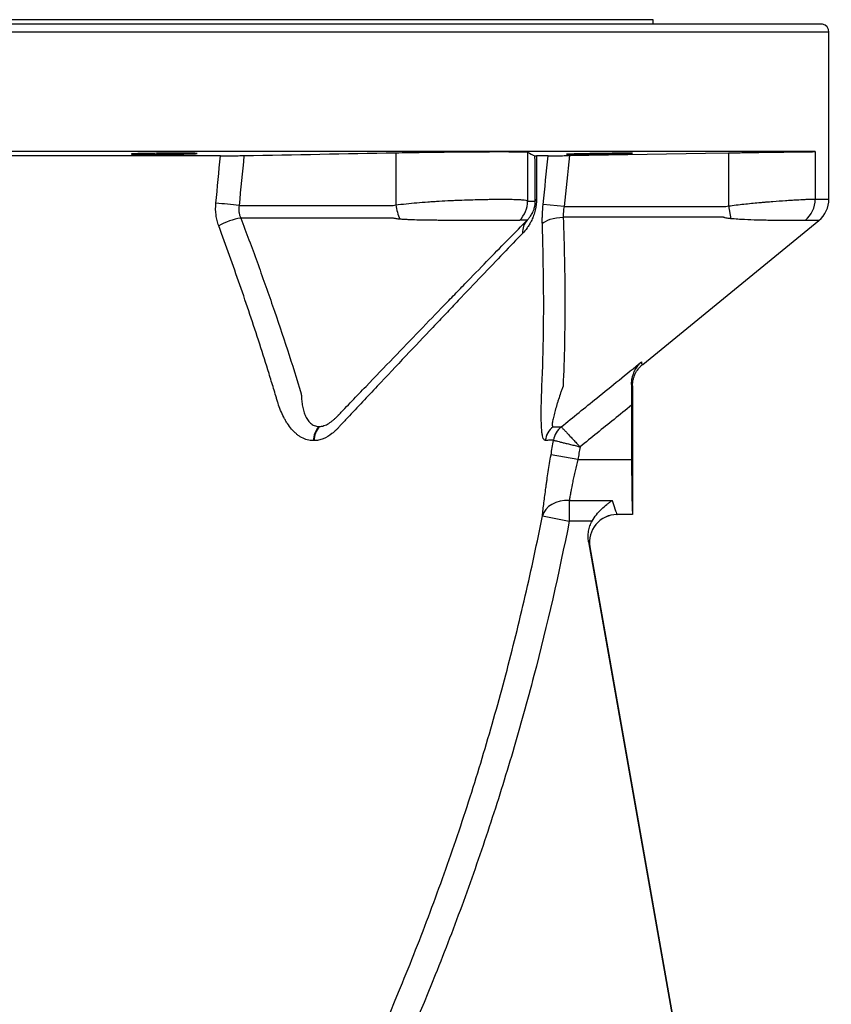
# Model space of a CAD drawing. Header units: millimetres. Extents: x 652 to 2185, y 390 to 2515.
# Tile 17 of 17: x 1654 to 1949, y 2157 to 2515. Entities that reach past the tile are written whole.
import ezdxf

# ---------------------------------------------------------------- set-up
doc = ezdxf.new("R2010")
doc.units = ezdxf.units.MM

msp = doc.modelspace()

# ---------------------------------------------------------------- linework, layer by layer
at = {"color": 7, "linetype": 'Continuous', "lineweight": 25}
for p, q in [((1884.12, 2514.69), (1199.12, 2514.69)), ((1884.12, 2513.09), (1884.12, 2514.69)), ((1945.8, 2513.09), (1137.44, 2513.09)), ((1948.12, 2449.43), (1948.12, 2510.17)), ((1829.06, 2466.69), (1605.21, 2466.69)), ((1790.43, 2466.3), (1790.43, 2447.29)), ((1943.12, 2466.69), (1829.06, 2466.69)), ((1838.43, 2466.54), (1838.43, 2448.74)), ((1911.51, 2466.24), (1911.51, 2446.93)), ((1943.12, 2466.69), (1943.12, 2449.46)), ((1851.68, 2446.74), (1844.07, 2447.51)), ((1911.51, 2446.93), (1912.42, 2442.29)), ((1789.31, 2442.53), (1734.02, 2442.53)), ((1838.27, 2441.8), (1835.73, 2441.8)), ((1880.3, 2389.29), (1944.41, 2441.66)), ((1876.62, 2381.54), (1876.62, 2334.69)), ((1876.27, 2374.47), (1876.27, 2354.69)), ((1856.72, 2354.69), (1846.94, 2356.39)), ((1856.72, 2354.69), (1876.27, 2354.69)), ((1853.59, 2339.78), (1869.26, 2339.78)), ((1853.59, 2339.78), (1853.59, 2332.33)), ((1843.82, 2334.27), (1853.59, 2332.33)), ((1861.89, 2332.33), (1853.59, 2332.33)), ((1876.62, 2334.69), (1870.95, 2334.69)), ((1870.95, 2334.69), (1870.96, 2334.69)), ((1876.62, 2334.69), (1870.96, 2334.69)), ((1876.62, 2334.69), (1876.62, 2334.69)), ((1860.62, 2324.73), (1948.8, 1824.63)), ((1861.11, 2322.95), (1861.1, 2322.96)), ((1861.11, 2322.95), (1948.97, 1824.66))]:
    msp.add_line(p, q, dxfattribs=at)
at = {"color": 1, "linetype": 'Continuous', "lineweight": 25}
msp.add_line((1948.12, 2510.17), (1135.12, 2510.17), dxfattribs=at)
at = {"color": 7, "linetype": 'Continuous', "lineweight": 25, "flags": 128}
for points in [[(1853.66, 2465.26), (1903.2, 2466.1), (1911.51, 2466.24)], [(1843.78, 2440.41), (1844.26, 2440.88), (1844.91, 2441.32), (1845.72, 2441.73), (1846.68, 2442.07), (1847.76, 2442.36), (1848.92, 2442.59), (1850.15, 2442.73), (1851.42, 2442.8)], [(1909.72, 2442.8), (1909.72, 2442.8), (1889.72, 2442.8), (1851.42, 2442.8)], [(1853.59, 2339.78), (1851.89, 2339.76), (1850.24, 2339.51), (1848.69, 2339.05), (1847.28, 2338.4), (1846.05, 2337.57), (1845.05, 2336.58), (1844.3, 2335.47), (1843.82, 2334.27)]]:
    msp.add_lwpolyline(points, dxfattribs=at)
at = {"color": 7, "linetype": 'Continuous', "lineweight": 25}
for centre, radius, start, end in [((1945.12, 2510.17), 3, 0, 76.8817), ((1716.86, 2316.56), 131.59, 82.775, 86.4728), ((1809.45, 2450.02), 19.21, 188.1588, 204.3467), ((1828.46, 2448.76), 9.97, 314.7989, 359.8928), ((1842.33, 2448.52), 1.15, 127.2305, 172.6505), ((1933.07, 2449.45), 10.05, 309.4018, 0.0817), ((1938.12, 2449.43), 10, 308.9821, 359.9836), ((1737.28, 2420.75), 22.02, 98.5318, 120.8808), ((1843.06, 2437.46), 6.46, 137.8628, 183.9921), ((1769.74, 2360.87), 9.38, 141.556, 175.7726), ((1769.88, 2361.03), 9.26, 142.1576, 176.6696), ((1852.79, 2360.41), 8.04, 129.3946, 171.1994), ((1852.79, 2360.42), 8.03, 129.4189, 171.2427), ((1855.75, 2360.41), 8.01, 129.4156, 170.607), ((1855.8, 2360.32), 8.07, 129.2553, 170.0675), ((1870.95, 2324.69), 10, 90.0253, 189.9747)]:
    msp.add_arc(centre, radius, start, end, dxfattribs=at)
for centre, major_axis, ratio, start_param, end_param in [((1876.62, 2354.69), (0, 20), 0.017455, 1.570796, 3.124139), ((1865.67, 2354.69), (-5.29, 20), 0.024847, 2.405289, 3.117563), ((1870.96, 2324.69), (-7.66, 6.43), 0.999631, 5.410702, 7.155668), ((1855.82, 2352.95), (-5.29, 30), 0.01719, 2.792547, 3.121107)]:
    msp.add_ellipse(centre, major_axis=major_axis, ratio=ratio, start_param=start_param, end_param=end_param, dxfattribs=at)
for points, knots in [([(1726.59, 2465.17), (1720.24, 2465.17), (1713.75, 2465.17), (1703.81, 2465.17), (1700.46, 2465.17), (1695.39, 2465.16), (1693.69, 2465.16), (1690.27, 2465.16), (1688.56, 2465.16), (1683.4, 2465.16), (1679.95, 2465.16), (1674.73, 2465.16), (1672.99, 2465.16), (1669.48, 2465.16), (1667.71, 2465.16), (1662.39, 2465.16), (1658.8, 2465.16), (1651.55, 2465.16), (1647.91, 2465.16), (1644.26, 2465.16)], [0, 0, 0, 0, 0.25, 0.25, 0.375, 0.375, 0.4375, 0.4375, 0.5, 0.5, 0.625, 0.625, 0.6875, 0.6875, 0.75, 0.75, 0.875, 0.875, 1, 1, 1, 1]), ([(1714.69, 2466.12), (1715.25, 2466.11), (1715.75, 2466.11), (1716.4, 2466.1), (1716.6, 2466.1), (1716.97, 2466.09), (1717.14, 2466.08), (1717.59, 2466.07), (1717.81, 2466.06), (1718.04, 2466.05), (1718.1, 2466.04), (1718.18, 2466.03), (1718.19, 2466.02), (1718.19, 2466), (1718.11, 2465.99), (1717.88, 2465.97), (1717.78, 2465.97), (1717.56, 2465.95), (1717.29, 2465.94), (1716.96, 2465.93), (1716.58, 2465.91), (1716.38, 2465.9), (1715.72, 2465.88), (1715.22, 2465.87), (1714.39, 2465.85), (1714.1, 2465.84), (1713.49, 2465.83), (1713.17, 2465.83), (1712.19, 2465.81), (1711.5, 2465.8), (1710.41, 2465.78), (1710.04, 2465.77), (1709.28, 2465.77), (1708.9, 2465.76), (1707.75, 2465.75), (1706.97, 2465.74), (1705.39, 2465.73), (1704.61, 2465.72), (1703.46, 2465.72), (1703.08, 2465.71), (1702.32, 2465.71), (1701.95, 2465.71), (1700.86, 2465.71), (1700.17, 2465.71), (1699.19, 2465.71), (1698.88, 2465.71), (1698.26, 2465.72), (1697.97, 2465.72), (1697.14, 2465.73), (1696.65, 2465.73), (1695.99, 2465.74), (1695.79, 2465.74), (1695.42, 2465.75), (1695.08, 2465.76), (1694.82, 2465.77), (1694.59, 2465.78), (1694.5, 2465.79), (1694.27, 2465.8), (1694.19, 2465.81), (1694.19, 2465.83), (1694.21, 2465.84), (1694.29, 2465.85), (1694.35, 2465.86), (1694.58, 2465.88), (1694.81, 2465.89), (1695.26, 2465.91), (1695.43, 2465.92), (1695.8, 2465.93), (1696, 2465.94), (1696.66, 2465.96), (1697.15, 2465.97), (1697.99, 2465.99), (1698.29, 2466), (1698.89, 2466.01), (1699.52, 2466.02), (1700.19, 2466.04), (1700.89, 2466.05), (1701.25, 2466.05), (1702.34, 2466.07), (1703.09, 2466.08), (1704.62, 2466.09), (1705.42, 2466.1), (1706.99, 2466.11), (1707.76, 2466.12), (1708.92, 2466.12), (1709.31, 2466.12), (1710.06, 2466.13), (1710.8, 2466.13), (1711.51, 2466.13), (1712.2, 2466.13), (1712.54, 2466.13), (1713.52, 2466.13), (1714.13, 2466.12), (1714.69, 2466.12)], [0, 0, 0, 0, 0.03125, 0.03125, 0.046875, 0.046875, 0.0625, 0.0625, 0.09375, 0.09375, 0.109375, 0.109375, 0.125, 0.125, 0.15625, 0.15625, 0.171875, 0.171875, 0.1875, 0.203125, 0.203125, 0.21875, 0.21875, 0.25, 0.25, 0.265625, 0.265625, 0.28125, 0.28125, 0.3125, 0.3125, 0.328125, 0.328125, 0.34375, 0.34375, 0.375, 0.375, 0.40625, 0.40625, 0.421875, 0.421875, 0.4375, 0.4375, 0.46875, 0.46875, 0.484375, 0.484375, 0.5, 0.5, 0.53125, 0.53125, 0.546875, 0.546875, 0.5625, 0.578125, 0.578125, 0.59375, 0.59375, 0.625, 0.625, 0.640625, 0.640625, 0.65625, 0.65625, 0.6875, 0.6875, 0.703125, 0.703125, 0.71875, 0.71875, 0.75, 0.75, 0.765625, 0.765625, 0.78125, 0.796875, 0.796875, 0.8125, 0.8125, 0.84375, 0.84375, 0.875, 0.875, 0.90625, 0.90625, 0.921875, 0.921875, 0.9375, 0.953125, 0.953125, 0.96875, 0.96875, 1, 1, 1, 1]), ([(1726.59, 2465.17), (1727.22, 2465.18), (1727.9, 2465.18), (1728.97, 2465.18), (1729.34, 2465.19), (1730.09, 2465.19), (1730.46, 2465.19), (1731.21, 2465.2), (1731.59, 2465.21), (1732.35, 2465.22), (1733.09, 2465.22), (1733.8, 2465.24), (1734.51, 2465.25), (1734.85, 2465.25), (1735.18, 2465.26)], [0, 0, 0, 0, 0.25, 0.25, 0.375, 0.375, 0.5, 0.5, 0.625, 0.625, 0.75, 0.875, 0.875, 1, 1, 1, 1]), ([(1790.43, 2466.3), (1791.96, 2466.32), (1793.54, 2466.35), (1796.79, 2466.41), (1798.46, 2466.43), (1801.05, 2466.47), (1801.92, 2466.48), (1803.65, 2466.5), (1804.52, 2466.51), (1807.13, 2466.54), (1808.87, 2466.56), (1811.04, 2466.58), (1811.48, 2466.59), (1812.34, 2466.6), (1812.77, 2466.6), (1814.06, 2466.61), (1814.9, 2466.62), (1817.39, 2466.64), (1819.01, 2466.65), (1821.37, 2466.66), (1822.15, 2466.67), (1823.65, 2466.68), (1824.38, 2466.68), (1826.49, 2466.69), (1827.82, 2466.69), (1829.06, 2466.69)], [0, 0, 0, 0, 0.125, 0.125, 0.25, 0.25, 0.3125, 0.3125, 0.375, 0.375, 0.5, 0.5, 0.53125, 0.53125, 0.5625, 0.5625, 0.625, 0.625, 0.75, 0.75, 0.8125, 0.8125, 0.875, 0.875, 1, 1, 1, 1]), ([(1829.06, 2466.69), (1829.79, 2466.69), (1830.48, 2466.69), (1831.79, 2466.68), (1832.4, 2466.68), (1833.53, 2466.67), (1834.06, 2466.67), (1835.04, 2466.66), (1835.49, 2466.66), (1836.69, 2466.64), (1837.31, 2466.62), (1837.94, 2466.6), (1838.11, 2466.59), (1838.34, 2466.56), (1838.41, 2466.55), (1838.43, 2466.54)], [0, 0, 0, 0, 0.125, 0.125, 0.25, 0.25, 0.375, 0.375, 0.5, 0.5, 0.75, 0.75, 0.875, 0.875, 1, 1, 1, 1]), ([(1845.94, 2465.16), (1845.26, 2465.16), (1844.56, 2465.16), (1843.11, 2465.16), (1842.37, 2465.17), (1841.6, 2465.17)], [0, 0, 0, 0, 0.5, 0.5, 1, 1, 1, 1]), ([(1845.94, 2465.16), (1846.2, 2465.16), (1846.57, 2465.17), (1847.32, 2465.17), (1847.6, 2465.18), (1848.19, 2465.18), (1848.51, 2465.19), (1849.03, 2465.19), (1849.21, 2465.2), (1849.58, 2465.2), (1849.76, 2465.2), (1850.33, 2465.21), (1850.72, 2465.22), (1851.53, 2465.23), (1851.95, 2465.24), (1852.8, 2465.25), (1853.22, 2465.26), (1853.66, 2465.26)], [0, 0, 0, 0, 0.25, 0.25, 0.375, 0.375, 0.5, 0.5, 0.5625, 0.5625, 0.625, 0.625, 0.75, 0.75, 0.875, 0.875, 1, 1, 1, 1]), ([(1873.09, 2466.12), (1873.66, 2466.12), (1874.15, 2466.13), (1874.8, 2466.13), (1875.01, 2466.13), (1875.38, 2466.13), (1875.55, 2466.13), (1876, 2466.13), (1876.23, 2466.12), (1876.46, 2466.12), (1876.51, 2466.12), (1876.59, 2466.11), (1876.61, 2466.11), (1876.61, 2466.1), (1876.54, 2466.09), (1876.31, 2466.08), (1876.21, 2466.08), (1875.98, 2466.07), (1875.72, 2466.06), (1875.38, 2466.05), (1875.01, 2466.04), (1874.81, 2466.03), (1874.15, 2466.01), (1873.66, 2466), (1872.83, 2465.98), (1872.53, 2465.97), (1871.92, 2465.96), (1871.61, 2465.95), (1870.63, 2465.93), (1869.94, 2465.92), (1868.85, 2465.9), (1868.48, 2465.89), (1867.72, 2465.88), (1867.34, 2465.87), (1866.19, 2465.85), (1865.41, 2465.84), (1863.83, 2465.81), (1863.05, 2465.8), (1861.9, 2465.79), (1861.52, 2465.78), (1860.76, 2465.77), (1860.39, 2465.77), (1859.3, 2465.75), (1858.61, 2465.74), (1857.63, 2465.73), (1857.31, 2465.73), (1856.7, 2465.73), (1856.41, 2465.72), (1855.58, 2465.72), (1855.08, 2465.71), (1854.42, 2465.71), (1854.22, 2465.71), (1853.85, 2465.71), (1853.51, 2465.71), (1853.25, 2465.71), (1853.02, 2465.71), (1852.92, 2465.72), (1852.69, 2465.72), (1852.61, 2465.73), (1852.61, 2465.74), (1852.63, 2465.74), (1852.71, 2465.75), (1852.76, 2465.75), (1852.99, 2465.76), (1853.22, 2465.77), (1853.67, 2465.79), (1853.84, 2465.8), (1854.21, 2465.81), (1854.41, 2465.81), (1855.06, 2465.83), (1855.56, 2465.84), (1856.4, 2465.86), (1856.69, 2465.87), (1857.29, 2465.88), (1857.92, 2465.9), (1858.59, 2465.91), (1859.29, 2465.93), (1859.65, 2465.93), (1860.74, 2465.95), (1861.48, 2465.97), (1863.02, 2465.99), (1863.82, 2466.01), (1865.38, 2466.03), (1866.16, 2466.04), (1867.32, 2466.06), (1867.71, 2466.06), (1868.46, 2466.07), (1869.2, 2466.08), (1869.9, 2466.09), (1870.6, 2466.1), (1870.94, 2466.1), (1871.92, 2466.11), (1872.53, 2466.11), (1873.09, 2466.12)], [0, 0, 0, 0, 0.03125, 0.03125, 0.046875, 0.046875, 0.0625, 0.0625, 0.09375, 0.09375, 0.109375, 0.109375, 0.125, 0.125, 0.15625, 0.15625, 0.171875, 0.171875, 0.1875, 0.203125, 0.203125, 0.21875, 0.21875, 0.25, 0.25, 0.265625, 0.265625, 0.28125, 0.28125, 0.3125, 0.3125, 0.328125, 0.328125, 0.34375, 0.34375, 0.375, 0.375, 0.40625, 0.40625, 0.421875, 0.421875, 0.4375, 0.4375, 0.46875, 0.46875, 0.484375, 0.484375, 0.5, 0.5, 0.53125, 0.53125, 0.546875, 0.546875, 0.5625, 0.578125, 0.578125, 0.59375, 0.59375, 0.625, 0.625, 0.640625, 0.640625, 0.65625, 0.65625, 0.6875, 0.6875, 0.703125, 0.703125, 0.71875, 0.71875, 0.75, 0.75, 0.765625, 0.765625, 0.78125, 0.796875, 0.796875, 0.8125, 0.8125, 0.84375, 0.84375, 0.875, 0.875, 0.90625, 0.90625, 0.921875, 0.921875, 0.9375, 0.953125, 0.953125, 0.96875, 0.96875, 1, 1, 1, 1]), ([(1911.51, 2466.24), (1913.41, 2466.27), (1915.29, 2466.3), (1918.06, 2466.35), (1918.97, 2466.36), (1920.33, 2466.38), (1920.79, 2466.39), (1921.69, 2466.41), (1922.14, 2466.41), (1924.37, 2466.45), (1926.06, 2466.47), (1928.49, 2466.51), (1929.28, 2466.52), (1930.43, 2466.54), (1930.81, 2466.54), (1931.56, 2466.55), (1931.93, 2466.56), (1933.73, 2466.58), (1935.04, 2466.6), (1936.83, 2466.62), (1937.4, 2466.63), (1938.46, 2466.64), (1938.97, 2466.65), (1940.35, 2466.67), (1941.12, 2466.67), (1942.04, 2466.68), (1942.31, 2466.68), (1942.78, 2466.69), (1942.97, 2466.69), (1943.12, 2466.69)], [0, 0, 0, 0, 0.125, 0.125, 0.1875, 0.1875, 0.21875, 0.21875, 0.25, 0.25, 0.375, 0.375, 0.4375, 0.4375, 0.46875, 0.46875, 0.5, 0.5, 0.625, 0.625, 0.6875, 0.6875, 0.75, 0.75, 0.875, 0.875, 0.9375, 0.9375, 1, 1, 1, 1]), ([(1725.98, 2439.65), (1725.74, 2440.29), (1725.55, 2440.95), (1725.22, 2442.29), (1725.1, 2442.98), (1724.84, 2445.07), (1724.82, 2446.48), (1724.95, 2447.91)], [0, 0, 0, 0, 0.25, 0.25, 0.5, 0.5, 1, 1, 1, 1]), ([(1733.41, 2447.11), (1733.27, 2446.33), (1733.25, 2445.54), (1733.41, 2444.37), (1733.49, 2443.98), (1733.71, 2443.24), (1733.85, 2442.88), (1734.02, 2442.53)], [0, 0, 0, 0, 0.5, 0.5, 0.75, 0.75, 1, 1, 1, 1]), ([(1733.41, 2447.11), (1742.91, 2447.11), (1757.17, 2447.11), (1773.8, 2447.11), (1782.12, 2447.11), (1786.28, 2447.11), (1788.06, 2447.11), (1788.8, 2447.11), (1788.95, 2447.12), (1789.25, 2447.13), (1789.39, 2447.14), (1789.84, 2447.19), (1790.14, 2447.24), (1790.43, 2447.29)], [0, 0, 0, 0, 0.5, 0.75, 0.875, 0.9375, 0.96875, 0.96875, 0.976563, 0.976563, 0.984375, 0.984375, 1, 1, 1, 1]), ([(1790.43, 2447.29), (1791.64, 2447.46), (1792.89, 2447.61), (1795.44, 2447.88), (1796.74, 2448.01), (1799.39, 2448.24), (1800.75, 2448.34), (1802.82, 2448.49), (1803.51, 2448.53), (1804.89, 2448.62), (1805.58, 2448.66), (1807.65, 2448.78), (1809.03, 2448.85), (1811.09, 2448.95), (1811.77, 2448.98), (1813.14, 2449.04), (1813.82, 2449.06), (1815.84, 2449.14), (1817.15, 2449.18), (1819.71, 2449.25), (1820.95, 2449.28), (1822.77, 2449.32), (1823.37, 2449.33), (1824.54, 2449.35), (1825.1, 2449.36), (1826.76, 2449.38), (1827.81, 2449.38), (1829.29, 2449.39), (1829.77, 2449.39), (1830.7, 2449.38), (1831.15, 2449.38), (1832.44, 2449.36), (1833.23, 2449.35), (1834.64, 2449.3), (1835.27, 2449.27), (1836.09, 2449.22), (1836.35, 2449.2), (1836.81, 2449.16), (1837.03, 2449.14), (1837.59, 2449.07), (1837.88, 2449.01), (1838.29, 2448.89), (1838.4, 2448.82), (1838.43, 2448.74)], [0, 0, 0, 0, 0.0625, 0.0625, 0.125, 0.125, 0.1875, 0.1875, 0.21875, 0.21875, 0.25, 0.25, 0.3125, 0.3125, 0.34375, 0.34375, 0.375, 0.375, 0.4375, 0.4375, 0.5, 0.5, 0.53125, 0.53125, 0.5625, 0.5625, 0.625, 0.625, 0.65625, 0.65625, 0.6875, 0.6875, 0.75, 0.75, 0.8125, 0.8125, 0.84375, 0.84375, 0.875, 0.875, 0.9375, 0.9375, 1, 1, 1, 1]), ([(1841.64, 2449.43), (1841.64, 2449.05), (1841.63, 2448.66), (1841.58, 2447.89), (1841.54, 2447.5), (1841.46, 2446.92), (1841.44, 2446.72), (1841.37, 2446.34), (1841.34, 2446.16), (1841.23, 2445.61), (1841.15, 2445.25), (1840.88, 2444.22), (1840.67, 2443.6), (1840.34, 2442.74), (1840.23, 2442.47), (1839.99, 2441.94), (1839.88, 2441.69), (1839.51, 2440.97), (1839.26, 2440.53), (1838.76, 2439.7), (1838.5, 2439.31), (1837.71, 2438.22), (1837.17, 2437.59), (1836.62, 2437.01)], [0, 0, 0, 0, 0.0625, 0.0625, 0.125, 0.125, 0.15625, 0.15625, 0.1875, 0.1875, 0.25, 0.25, 0.375, 0.375, 0.4375, 0.4375, 0.5, 0.5, 0.625, 0.625, 0.75, 0.75, 1, 1, 1, 1]), ([(1838.27, 2441.8), (1838.55, 2442.07), (1838.82, 2442.36), (1839.22, 2442.86), (1839.35, 2443.04), (1839.62, 2443.42), (1839.76, 2443.63), (1840.02, 2444.08), (1840.15, 2444.32), (1840.42, 2444.87), (1840.55, 2445.18), (1840.74, 2445.72), (1840.8, 2445.92), (1840.93, 2446.37), (1840.99, 2446.61), (1841.06, 2447.03), (1841.09, 2447.18), (1841.13, 2447.48), (1841.15, 2447.63), (1841.19, 2448.09), (1841.2, 2448.39), (1841.19, 2448.66)], [0, 0, 0, 0, 0.25, 0.25, 0.375, 0.375, 0.5, 0.5, 0.625, 0.625, 0.75, 0.75, 0.8125, 0.8125, 0.875, 0.875, 0.90625, 0.90625, 0.9375, 0.9375, 1, 1, 1, 1]), ([(1838.43, 2448.74), (1838.44, 2448.71), (1838.44, 2448.68), (1838.46, 2448.66), (1838.46, 2448.66), (1838.49, 2448.66), (1838.53, 2448.66), (1838.63, 2448.66), (1838.83, 2448.66), (1839.23, 2448.66), (1840.04, 2448.66), (1840.73, 2448.66), (1841.19, 2448.66)], [0, 0, 0, 0, 0.007812, 0.007812, 0.015625, 0.015625, 0.03125, 0.0625, 0.125, 0.25, 0.5, 1, 1, 1, 1]), ([(1843.78, 2440.41), (1843.77, 2440.97), (1843.76, 2441.55), (1843.77, 2442.72), (1843.79, 2443.31), (1843.86, 2445.09), (1843.94, 2446.29), (1844.07, 2447.51)], [0, 0, 0, 0, 0.25, 0.25, 0.5, 0.5, 1, 1, 1, 1]), ([(1851.68, 2446.74), (1851.56, 2446.06), (1851.48, 2445.4), (1851.41, 2444.41), (1851.4, 2444.09), (1851.39, 2443.44), (1851.4, 2443.12), (1851.42, 2442.8)], [0, 0, 0, 0, 0.5, 0.5, 0.75, 0.75, 1, 1, 1, 1]), ([(1851.68, 2446.74), (1861.66, 2446.74), (1876.61, 2446.74), (1894.06, 2446.74), (1902.79, 2446.74), (1907.15, 2446.74), (1909.02, 2446.74), (1909.8, 2446.74), (1909.95, 2446.74), (1910.26, 2446.75), (1910.42, 2446.77), (1910.89, 2446.82), (1911.2, 2446.87), (1911.51, 2446.93)], [0, 0, 0, 0, 0.5, 0.75, 0.875, 0.9375, 0.96875, 0.96875, 0.976563, 0.976563, 0.984375, 0.984375, 1, 1, 1, 1]), ([(1911.51, 2446.93), (1912.46, 2447.06), (1913.4, 2447.18), (1915.28, 2447.4), (1916.21, 2447.51), (1918.98, 2447.82), (1920.79, 2448), (1923, 2448.2), (1923.44, 2448.24), (1924.31, 2448.31), (1924.74, 2448.35), (1926.03, 2448.46), (1926.86, 2448.53), (1929.29, 2448.72), (1930.82, 2448.82), (1932.98, 2448.97), (1933.68, 2449.01), (1935.01, 2449.09), (1935.64, 2449.13), (1937.43, 2449.24), (1938.49, 2449.29), (1939.65, 2449.35), (1939.88, 2449.36), (1940.3, 2449.38), (1940.51, 2449.38), (1941.09, 2449.41), (1941.43, 2449.42), (1942.36, 2449.45), (1942.82, 2449.46), (1943.12, 2449.46)], [0, 0, 0, 0, 0.0625, 0.0625, 0.125, 0.125, 0.25, 0.25, 0.28125, 0.28125, 0.3125, 0.3125, 0.375, 0.375, 0.5, 0.5, 0.5625, 0.5625, 0.625, 0.625, 0.75, 0.75, 0.78125, 0.78125, 0.8125, 0.8125, 0.875, 0.875, 1, 1, 1, 1]), ([(1851.42, 2442.8), (1851.57, 2437.69), (1851.71, 2432.57), (1851.92, 2422.33), (1851.98, 2417.21), (1851.99, 2401.85), (1851.78, 2391.61), (1851.34, 2381.37)], [0, 0, 0, 0, 0.25, 0.25, 0.5, 0.5, 1, 1, 1, 1]), ([(1912.42, 2442.29), (1911.96, 2442.33), (1911.51, 2442.39), (1910.83, 2442.52), (1910.61, 2442.57), (1910.27, 2442.65), (1910.11, 2442.69), (1909.91, 2442.75), (1909.82, 2442.78), (1909.78, 2442.79), (1909.75, 2442.8), (1909.74, 2442.8), (1909.72, 2442.8)], [0, 0, 0, 0, 0.5, 0.5, 0.75, 0.75, 0.875, 0.9375, 0.96875, 0.984375, 0.984375, 1, 1, 1, 1]), ([(1760.39, 2361.56), (1759.65, 2361.57), (1758.93, 2361.68), (1757.52, 2362.06), (1756.83, 2362.34), (1755.83, 2362.89), (1755.5, 2363.1), (1754.85, 2363.54), (1754.54, 2363.78), (1753.93, 2364.3), (1753.63, 2364.57), (1753.05, 2365.15), (1752.78, 2365.45), (1751.97, 2366.4), (1751.46, 2367.08), (1750.75, 2368.16), (1750.52, 2368.53), (1750.07, 2369.3), (1749.86, 2369.7), (1748.83, 2371.7), (1748.15, 2373.39), (1747.44, 2375.61), (1747.3, 2376.06), (1747.04, 2376.96), (1746.63, 2378.31), (1745.68, 2381.45), (1743.75, 2387.74), (1742.05, 2393.12), (1738.57, 2403.89), (1736.16, 2411.05), (1732.43, 2421.79), (1731.17, 2425.36), (1728.6, 2432.51), (1727.29, 2436.08), (1725.98, 2439.65)], [0, 0, 0, 0, 0.03125, 0.03125, 0.0625, 0.0625, 0.078125, 0.078125, 0.09375, 0.09375, 0.109375, 0.109375, 0.125, 0.125, 0.15625, 0.15625, 0.171875, 0.171875, 0.1875, 0.1875, 0.25, 0.25, 0.265625, 0.265625, 0.28125, 0.3125, 0.375, 0.5, 0.5, 0.75, 0.75, 0.875, 0.875, 1, 1, 1, 1]), ([(1734.02, 2442.53), (1736.02, 2437.22), (1738, 2431.91), (1741.86, 2421.27), (1743.75, 2415.95), (1749.26, 2399.96), (1752.76, 2389.29), (1756.05, 2378.6)], [0, 0, 0, 0, 0.25, 0.25, 0.5, 0.5, 1, 1, 1, 1]), ([(1769.28, 2370.56), (1769.29, 2370.57), (1769.29, 2370.57), (1769.3, 2370.58), (1769.31, 2370.59), (1769.33, 2370.61), (1769.38, 2370.66), (1769.48, 2370.76), (1769.67, 2370.96), (1770.05, 2371.36), (1770.81, 2372.15), (1771.46, 2372.83), (1772.76, 2374.19), (1773.63, 2375.09), (1776.21, 2377.78), (1777.91, 2379.56), (1782.99, 2384.83), (1786.31, 2388.29), (1796.06, 2398.42), (1802.25, 2404.83), (1809.56, 2412.38), (1810.99, 2413.86), (1813.83, 2416.78), (1815.22, 2418.22), (1819.32, 2422.44), (1821.94, 2425.13), (1829.49, 2432.86), (1834.09, 2437.56), (1838.27, 2441.8)], [0, 0, 0, 0, 0.000122, 0.000122, 0.000244, 0.000488, 0.000977, 0.001953, 0.003906, 0.007813, 0.015625, 0.03125, 0.03125, 0.0625, 0.0625, 0.125, 0.125, 0.25, 0.25, 0.5, 0.5, 0.5625, 0.5625, 0.625, 0.625, 0.75, 0.75, 1, 1, 1, 1]), ([(1791.95, 2442.1), (1791.5, 2442.13), (1791.06, 2442.18), (1790.4, 2442.29), (1790.18, 2442.33), (1789.85, 2442.4), (1789.69, 2442.44), (1789.5, 2442.48), (1789.4, 2442.51), (1789.36, 2442.52), (1789.34, 2442.52), (1789.32, 2442.53), (1789.31, 2442.53)], [0, 0, 0, 0, 0.5, 0.5, 0.75, 0.75, 0.875, 0.9375, 0.96875, 0.984375, 0.984375, 1, 1, 1, 1]), ([(1835.48, 2441.69), (1835.36, 2441.68), (1835.16, 2441.68), (1834.63, 2441.68), (1834.3, 2441.68), (1833.7, 2441.68), (1833.48, 2441.68), (1833.02, 2441.68), (1832.76, 2441.68), (1831.96, 2441.68), (1831.37, 2441.68), (1830.06, 2441.69), (1829.34, 2441.69), (1828.18, 2441.69), (1827.77, 2441.69), (1826.94, 2441.69), (1826.51, 2441.69), (1825.19, 2441.69), (1824.27, 2441.69), (1822.81, 2441.69), (1822.31, 2441.69), (1821.29, 2441.68), (1820.76, 2441.68), (1819.18, 2441.68), (1818.09, 2441.68), (1815.85, 2441.68), (1814.71, 2441.68), (1812.95, 2441.68), (1812.35, 2441.68), (1811.16, 2441.68), (1810.56, 2441.68), (1808.76, 2441.69), (1807.55, 2441.69), (1805.72, 2441.7), (1805.11, 2441.71), (1803.88, 2441.72), (1803.27, 2441.73), (1801.43, 2441.75), (1800.21, 2441.77), (1797.81, 2441.83), (1796.62, 2441.87), (1794.85, 2441.94), (1794.26, 2441.97), (1793.09, 2442.03), (1792.52, 2442.06), (1791.95, 2442.1)], [0, 0, 0, 0, 0.0625, 0.0625, 0.125, 0.125, 0.15625, 0.15625, 0.1875, 0.1875, 0.25, 0.25, 0.3125, 0.3125, 0.34375, 0.34375, 0.375, 0.375, 0.4375, 0.4375, 0.46875, 0.46875, 0.5, 0.5, 0.5625, 0.5625, 0.625, 0.625, 0.65625, 0.65625, 0.6875, 0.6875, 0.75, 0.75, 0.78125, 0.78125, 0.8125, 0.8125, 0.875, 0.875, 0.9375, 0.9375, 0.96875, 0.96875, 1, 1, 1, 1]), ([(1843.65, 2364.51), (1843.6, 2364.99), (1843.55, 2365.52), (1843.48, 2366.65), (1843.45, 2367.25), (1843.38, 2369.15), (1843.36, 2370.51), (1843.38, 2373.39), (1843.41, 2374.91), (1843.48, 2377.29), (1843.51, 2378.1), (1843.56, 2379.32), (1843.58, 2379.73), (1843.62, 2380.55), (1843.92, 2387.52), (1844.11, 2394.48), (1844.29, 2407.6), (1844.29, 2414.16), (1844.12, 2427.28), (1843.95, 2433.84), (1843.78, 2440.41)], [0, 0, 0, 0, 0.03125, 0.03125, 0.0625, 0.0625, 0.125, 0.125, 0.1875, 0.1875, 0.21875, 0.21875, 0.234375, 0.234375, 0.25, 0.5, 0.5, 0.75, 0.75, 1, 1, 1, 1]), ([(1939.45, 2441.69), (1939.18, 2441.69), (1938.78, 2441.69), (1937.99, 2441.68), (1937.69, 2441.68), (1937.03, 2441.68), (1936.67, 2441.68), (1935.49, 2441.67), (1934.59, 2441.67), (1933.08, 2441.66), (1932.55, 2441.67), (1931.43, 2441.67), (1930.84, 2441.67), (1929.02, 2441.67), (1927.73, 2441.68), (1925.66, 2441.7), (1924.96, 2441.71), (1923.5, 2441.74), (1922.76, 2441.76), (1920.5, 2441.82), (1918.94, 2441.87), (1916.54, 2441.99), (1915.73, 2442.04), (1914.5, 2442.13), (1914.08, 2442.16), (1913.25, 2442.22), (1912.83, 2442.25), (1912.42, 2442.29)], [0, 0, 0, 0, 0.125, 0.125, 0.1875, 0.1875, 0.25, 0.25, 0.375, 0.375, 0.4375, 0.4375, 0.5, 0.5, 0.625, 0.625, 0.6875, 0.6875, 0.75, 0.75, 0.875, 0.875, 0.9375, 0.9375, 0.96875, 0.96875, 1, 1, 1, 1]), ([(1836.62, 2437.01), (1834.38, 2434.69), (1832.02, 2432.23), (1827.06, 2427.05), (1824.46, 2424.33), (1819, 2418.62), (1816.15, 2415.63), (1812.43, 2411.72), (1811.67, 2410.93), (1810.16, 2409.34), (1809.39, 2408.53), (1807.08, 2406.1), (1805.51, 2404.45), (1800.74, 2399.41), (1797.45, 2395.94), (1790.71, 2388.8), (1787.24, 2385.12), (1780.16, 2377.61), (1776.55, 2373.77), (1771.95, 2368.87), (1771.03, 2367.89), (1769.87, 2366.65), (1769.64, 2366.41), (1769.17, 2365.91), (1768.94, 2365.67), (1768.22, 2364.97), (1767.72, 2364.53), (1766.19, 2363.34), (1765.13, 2362.71), (1763.48, 2362.05), (1762.91, 2361.88), (1761.78, 2361.64), (1761.21, 2361.57), (1760.64, 2361.56)], [0, 0, 0, 0, 0.125, 0.125, 0.25, 0.25, 0.375, 0.375, 0.40625, 0.40625, 0.4375, 0.4375, 0.5, 0.5, 0.625, 0.625, 0.75, 0.75, 0.875, 0.875, 0.90625, 0.90625, 0.914063, 0.914063, 0.921875, 0.921875, 0.9375, 0.9375, 0.96875, 0.96875, 0.984375, 0.984375, 1, 1, 1, 1]), ([(1850.66, 2366.6), (1854.98, 2370.09), (1859.3, 2373.58), (1863.62, 2377.07), (1869.02, 2381.44), (1874.42, 2385.81), (1879.82, 2390.18)], [0, 0, 0, 0, 0.01665679, 0.01665679, 0.01665679, 0.0375052, 0.0375052, 0.0375052, 0.0375052]), ([(1876.24, 2381.93), (1876.23, 2382.81), (1876.33, 2383.63), (1876.59, 2384.81), (1876.7, 2385.19), (1876.95, 2385.94), (1877.09, 2386.29), (1877.57, 2387.33), (1877.95, 2387.96), (1878.59, 2388.85), (1878.82, 2389.13), (1879.18, 2389.54), (1879.31, 2389.67), (1879.56, 2389.93), (1879.69, 2390.06), (1879.82, 2390.18)], [0, 0, 0, 0, 0.25, 0.25, 0.375, 0.375, 0.5, 0.5, 0.75, 0.75, 0.875, 0.875, 0.9375, 0.9375, 1, 1, 1, 1]), ([(1876.62, 2381.54), (1876.62, 2382.29), (1876.7, 2383.02), (1876.95, 2384.1), (1877.05, 2384.45), (1877.29, 2385.15), (1877.43, 2385.5), (1877.9, 2386.49), (1878.29, 2387.12), (1878.97, 2388), (1879.22, 2388.28), (1879.61, 2388.67), (1879.74, 2388.8), (1880.01, 2389.05), (1880.16, 2389.18), (1880.3, 2389.29)], [0, 0, 0, 0, 0.25, 0.25, 0.375, 0.375, 0.5, 0.5, 0.75, 0.75, 0.875, 0.875, 0.9375, 0.9375, 1, 1, 1, 1]), ([(1879.82, 2390.18), (1879.89, 2389.81), (1879.97, 2389.55), (1880.13, 2389.25), (1880.21, 2389.22), (1880.3, 2389.29)], [0, 0, 0, 0, 0.5, 0.5, 1, 1, 1, 1]), ([(1876.24, 2381.93), (1876.25, 2381.36), (1876.25, 2380.78), (1876.26, 2379.58), (1876.26, 2378.96), (1876.27, 2377.71), (1876.27, 2377.07), (1876.27, 2375.78), (1876.27, 2375.13), (1876.27, 2374.47)], [0, 0, 0, 0, 0.25, 0.25, 0.5, 0.5, 0.75, 0.75, 1, 1, 1, 1]), ([(1876.62, 2381.54), (1876.56, 2381.49), (1876.49, 2381.5), (1876.37, 2381.63), (1876.3, 2381.75), (1876.24, 2381.93)], [0, 0, 0, 0, 0.5, 0.5, 1, 1, 1, 1]), ([(1756.05, 2378.6), (1756.05, 2378.6), (1756.05, 2378.59), (1756.05, 2378.58), (1756.05, 2378.56), (1756.05, 2378.53), (1756.05, 2378.45), (1756.05, 2378.3), (1756.05, 2378.17), (1756.06, 2377.91), (1756.07, 2377.74), (1756.08, 2377.4), (1756.09, 2377.23), (1756.11, 2376.89), (1756.13, 2376.72), (1756.2, 2375.88), (1756.28, 2375.21), (1756.51, 2373.9), (1756.65, 2373.26), (1756.99, 2372.02), (1757.19, 2371.42), (1757.67, 2370.29), (1757.94, 2369.75), (1758.43, 2369.01), (1758.6, 2368.77), (1758.97, 2368.33), (1759.17, 2368.12), (1759.58, 2367.74), (1759.8, 2367.57), (1760.27, 2367.27), (1760.51, 2367.14), (1761.27, 2366.83), (1761.82, 2366.71), (1762.4, 2366.7)], [0, 0, 0, 0, 0.000977, 0.000977, 0.001953, 0.003906, 0.007813, 0.015625, 0.03125, 0.03125, 0.0625, 0.0625, 0.09375, 0.09375, 0.125, 0.125, 0.25, 0.25, 0.375, 0.375, 0.5, 0.5, 0.625, 0.625, 0.6875, 0.6875, 0.75, 0.75, 0.8125, 0.8125, 0.875, 0.875, 1, 1, 1, 1]), ([(1851.34, 2381.37), (1851.33, 2381.37), (1851.33, 2381.36), (1851.33, 2381.35), (1851.32, 2381.33), (1851.3, 2381.28), (1851.27, 2381.19), (1851.2, 2381.01), (1851.15, 2380.86), (1851.03, 2380.56), (1850.96, 2380.35), (1850.73, 2379.74), (1850.58, 2379.34), (1850.18, 2378.12), (1849.91, 2377.33), (1849.53, 2376.15), (1849.41, 2375.77), (1849.17, 2375), (1849.06, 2374.62), (1848.72, 2373.49), (1848.5, 2372.76), (1848.11, 2371.34), (1847.94, 2370.66), (1847.64, 2369.39), (1847.52, 2368.81), (1847.41, 2368.07), (1847.39, 2367.84), (1847.37, 2367.42), (1847.37, 2367.25), (1847.41, 2366.95), (1847.44, 2366.84), (1847.54, 2366.68), (1847.61, 2366.63), (1847.68, 2366.63)], [0, 0, 0, 0, 0.000977, 0.000977, 0.001953, 0.003906, 0.007812, 0.015625, 0.03125, 0.03125, 0.0625, 0.0625, 0.125, 0.125, 0.25, 0.25, 0.3125, 0.3125, 0.375, 0.375, 0.5, 0.5, 0.625, 0.625, 0.75, 0.75, 0.8125, 0.8125, 0.875, 0.875, 0.9375, 0.9375, 1, 1, 1, 1]), ([(1876.27, 2374.47), (1874.14, 2372.75), (1872.01, 2371.03), (1869.88, 2369.31), (1865.76, 2365.98), (1861.64, 2362.65), (1857.51, 2359.32)], [0, 0, 0, 0, 0.0082152, 0.0082152, 0.0082152, 0.02411929, 0.02411929, 0.02411929, 0.02411929]), ([(1762.57, 2366.7), (1763.14, 2366.72), (1763.71, 2366.82), (1764.88, 2367.22), (1765.46, 2367.5), (1766.3, 2368.01), (1766.58, 2368.2), (1767.14, 2368.61), (1767.42, 2368.82), (1767.83, 2369.17), (1767.97, 2369.29), (1768.23, 2369.53), (1768.37, 2369.65), (1768.76, 2370.03), (1769.03, 2370.29), (1769.28, 2370.56)], [0, 0, 0, 0, 0.25, 0.25, 0.5, 0.5, 0.625, 0.625, 0.75, 0.75, 0.8125, 0.8125, 0.875, 0.875, 1, 1, 1, 1]), ([(1844.84, 2361.64), (1844.55, 2361.65), (1844.31, 2361.92), (1844.01, 2362.65), (1843.92, 2362.96), (1843.81, 2363.48), (1843.77, 2363.67), (1843.72, 2363.97), (1843.7, 2364.13), (1843.67, 2364.31), (1843.66, 2364.4), (1843.66, 2364.45), (1843.65, 2364.48), (1843.65, 2364.51)], [0, 0, 0, 0, 0.5, 0.5, 0.75, 0.75, 0.875, 0.875, 0.9375, 0.96875, 0.984375, 0.984375, 1, 1, 1, 1]), ([(1847.69, 2366.63), (1847.83, 2366.62), (1847.97, 2366.62), (1848.24, 2366.62), (1848.37, 2366.62), (1848.77, 2366.61), (1849.03, 2366.61), (1849.79, 2366.6), (1850.25, 2366.6), (1850.66, 2366.6)], [0, 0, 0, 0, 0.125, 0.125, 0.25, 0.25, 0.5, 0.5, 1, 1, 1, 1]), ([(1850.69, 2366.57), (1850.75, 2366.51), (1850.83, 2366.42), (1851.02, 2366.22), (1851.09, 2366.14), (1851.25, 2365.97), (1851.34, 2365.88), (1851.63, 2365.57), (1851.86, 2365.33), (1852.37, 2364.78), (1852.66, 2364.48), (1853.28, 2363.82), (1853.61, 2363.47), (1854.14, 2362.9), (1854.32, 2362.7), (1854.7, 2362.31), (1854.89, 2362.11), (1855.47, 2361.49), (1855.86, 2361.07), (1856.47, 2360.42), (1856.68, 2360.2), (1856.99, 2359.87), (1857.1, 2359.76), (1857.3, 2359.54), (1857.41, 2359.43), (1857.51, 2359.32)], [0, 0, 0, 0, 0.125, 0.125, 0.1875, 0.1875, 0.25, 0.25, 0.375, 0.375, 0.5, 0.5, 0.625, 0.625, 0.6875, 0.6875, 0.75, 0.75, 0.875, 0.875, 0.9375, 0.9375, 0.96875, 0.96875, 1, 1, 1, 1]), ([(1847.84, 2361.71), (1847.43, 2361.71), (1846.96, 2361.7), (1846.2, 2361.68), (1845.94, 2361.68), (1845.54, 2361.67), (1845.4, 2361.66), (1845.2, 2361.66), (1845.13, 2361.65), (1844.99, 2361.65), (1844.92, 2361.65), (1844.86, 2361.64)], [0, 0, 0, 0, 0.5, 0.5, 0.75, 0.75, 0.875, 0.875, 0.9375, 0.9375, 1, 1, 1, 1]), ([(1847.85, 2361.71), (1847.93, 2361.69), (1848.05, 2361.66), (1848.32, 2361.6), (1848.42, 2361.57), (1848.64, 2361.52), (1848.77, 2361.48), (1849.18, 2361.38), (1849.5, 2361.3), (1850.23, 2361.12), (1850.63, 2361.02), (1851.51, 2360.8), (1851.98, 2360.69), (1852.74, 2360.5), (1853, 2360.44), (1853.53, 2360.31), (1853.8, 2360.24), (1854.61, 2360.04), (1855.17, 2359.9), (1856.04, 2359.68), (1856.33, 2359.61), (1856.77, 2359.5), (1856.92, 2359.46), (1857.22, 2359.39), (1857.37, 2359.35), (1857.51, 2359.32)], [0, 0, 0, 0, 0.125, 0.125, 0.1875, 0.1875, 0.25, 0.25, 0.375, 0.375, 0.5, 0.5, 0.625, 0.625, 0.6875, 0.6875, 0.75, 0.75, 0.875, 0.875, 0.9375, 0.9375, 0.96875, 0.96875, 1, 1, 1, 1]), ([(1843.82, 2334.27), (1843.9, 2334.98), (1843.98, 2335.73), (1844.16, 2337.3), (1844.26, 2338.13), (1844.57, 2340.67), (1844.8, 2342.47), (1845.13, 2344.84), (1845.2, 2345.32), (1845.34, 2346.3), (1845.41, 2346.79), (1845.62, 2348.27), (1845.78, 2349.27), (1846.24, 2352.28), (1846.58, 2354.32), (1846.94, 2356.39)], [0, 0, 0, 0, 0.125, 0.125, 0.25, 0.25, 0.5, 0.5, 0.5625, 0.5625, 0.625, 0.625, 0.75, 0.75, 1, 1, 1, 1]), ([(1856.72, 2354.69), (1856.35, 2353.3), (1856.02, 2351.93), (1855.55, 2349.89), (1855.39, 2349.22), (1855.18, 2348.22), (1855.11, 2347.89), (1854.97, 2347.23), (1854.9, 2346.9), (1854.57, 2345.31), (1854.34, 2344.09), (1854.03, 2342.38), (1853.93, 2341.82), (1853.76, 2340.76), (1853.67, 2340.26), (1853.59, 2339.78)], [0, 0, 0, 0, 0.25, 0.25, 0.375, 0.375, 0.4375, 0.4375, 0.5, 0.5, 0.75, 0.75, 0.875, 0.875, 1, 1, 1, 1]), ([(1861.89, 2332.33), (1862.35, 2333.16), (1862.88, 2333.92), (1864.02, 2335.36), (1864.64, 2336.03), (1865.91, 2337.27), (1866.57, 2337.83), (1867.56, 2338.61), (1867.9, 2338.86), (1868.41, 2339.22), (1868.58, 2339.34), (1868.92, 2339.56), (1869.09, 2339.68), (1869.26, 2339.78)], [0, 0, 0, 0, 0.25, 0.25, 0.5, 0.5, 0.75, 0.75, 0.875, 0.875, 0.9375, 0.9375, 1, 1, 1, 1]), ([(1638.62, 1911.52), (1641.85, 1915.3), (1645.06, 1919.11), (1651.39, 1926.78), (1654.54, 1930.64), (1663.85, 1942.28), (1669.93, 1950.13), (1678.85, 1962.03), (1681.79, 1966.02), (1687.6, 1974.05), (1690.47, 1978.08), (1699, 1990.25), (1704.55, 1998.44), (1720.82, 2023.3), (1731.13, 2040.21), (1743.37, 2061.8), (1745.79, 2066.13), (1750.55, 2074.85), (1752.9, 2079.24), (1759.85, 2092.45), (1764.32, 2101.3), (1777.31, 2128.04), (1785.37, 2146.07), (1796.58, 2173.44), (1800.17, 2182.61), (1807.05, 2201.07), (1810.34, 2210.34), (1816.61, 2229.01), (1819.59, 2238.4), (1825.25, 2257.29), (1827.92, 2266.79), (1832.97, 2285.89), (1835.34, 2295.49), (1839.8, 2314.81), (1841.88, 2324.51), (1843.82, 2334.27)], [0, 0, 0, 0, 0.03125, 0.03125, 0.0625, 0.0625, 0.125, 0.125, 0.15625, 0.15625, 0.1875, 0.1875, 0.25, 0.25, 0.375, 0.375, 0.40625, 0.40625, 0.4375, 0.4375, 0.5, 0.5, 0.625, 0.625, 0.6875, 0.6875, 0.75, 0.75, 0.8125, 0.8125, 0.875, 0.875, 0.9375, 0.9375, 1, 1, 1, 1]), ([(1853.59, 2332.33), (1849.83, 2313.39), (1845.55, 2294.64), (1838.28, 2266.82), (1835.72, 2257.59), (1830.3, 2239.24), (1827.45, 2230.12), (1821.47, 2211.97), (1818.33, 2202.95), (1811.77, 2185), (1808.36, 2176.08), (1797.69, 2149.46), (1790.03, 2131.9), (1777.71, 2105.87), (1773.46, 2097.24), (1766.88, 2084.37), (1764.66, 2080.09), (1760.13, 2071.56), (1757.84, 2067.32), (1746.22, 2046.21), (1736.44, 2029.65), (1715.89, 1997.17), (1705.12, 1981.26), (1688.25, 1957.88), (1682.5, 1950.16), (1673.7, 1938.71), (1670.73, 1934.92), (1664.74, 1927.37), (1661.71, 1923.61), (1658.65, 1919.88)], [0, 0, 0, 0, 0.125, 0.125, 0.1875, 0.1875, 0.25, 0.25, 0.3125, 0.3125, 0.375, 0.375, 0.5, 0.5, 0.5625, 0.5625, 0.59375, 0.59375, 0.625, 0.625, 0.75, 0.75, 0.875, 0.875, 0.9375, 0.9375, 0.96875, 0.96875, 1, 1, 1, 1]), ([(1860.62, 2324.73), (1860.5, 2325.38), (1860.45, 2326.03), (1860.44, 2327.34), (1860.49, 2327.99), (1860.71, 2329.29), (1860.88, 2329.93), (1861.3, 2331.16), (1861.57, 2331.75), (1861.89, 2332.33)], [0, 0, 0, 0, 0.25, 0.25, 0.5, 0.5, 0.75, 0.75, 1, 1, 1, 1])]:
    msp.add_open_spline(points, degree=3, knots=knots, dxfattribs=at)
for points in [[(1724.95, 2447.91), (1725.49, 2453.67), (1726.04, 2459.42), (1726.59, 2465.17)], [(1735.18, 2465.26), (1734.58, 2459.21), (1733.99, 2453.16), (1733.41, 2447.11)], [(1735.18, 2465.26), (1753.6, 2465.6), (1772.02, 2465.95), (1790.43, 2466.3)], [(1838.43, 2466.54), (1839.32, 2465.96), (1840.21, 2465.47), (1841.1, 2465.17)], [(1841.1, 2465.17), (1841.12, 2465.17), (1841.28, 2465.17), (1841.6, 2465.17)], [(1841.19, 2448.66), (1841.16, 2454.17), (1841.13, 2459.68), (1841.1, 2465.17)], [(1841.6, 2465.17), (1841.61, 2459.92), (1841.62, 2454.68), (1841.64, 2449.43)], [(1844.07, 2447.51), (1844.66, 2453.4), (1845.29, 2459.28), (1845.94, 2465.16)], [(1853.66, 2465.26), (1852.97, 2459.09), (1852.31, 2452.91), (1851.68, 2446.74)], [(1835.73, 2441.8), (1835.65, 2441.73), (1835.57, 2441.69), (1835.48, 2441.69)], [(1762.4, 2366.7), (1762.45, 2366.7), (1762.51, 2366.7), (1762.57, 2366.7)], [(1847.68, 2366.63), (1847.69, 2366.63), (1847.69, 2366.63), (1847.69, 2366.63)], [(1850.66, 2366.6), (1850.67, 2366.59), (1850.68, 2366.58), (1850.69, 2366.57)], [(1760.64, 2361.56), (1760.56, 2361.56), (1760.47, 2361.56), (1760.39, 2361.56)], [(1844.86, 2361.64), (1844.85, 2361.64), (1844.85, 2361.64), (1844.84, 2361.64)], [(1846.94, 2356.39), (1847.25, 2358.16), (1847.55, 2359.94), (1847.85, 2361.71)], [(1847.85, 2361.71), (1847.85, 2361.71), (1847.85, 2361.71), (1847.84, 2361.71)], [(1857.51, 2359.32), (1857.25, 2357.77), (1856.98, 2356.23), (1856.72, 2354.69)]]:
    msp.add_open_spline(points, degree=3, dxfattribs=at)
at = {"color": 1, "linetype": 'Continuous', "lineweight": 25}
for points, knots in [([(1943.12, 2449.46), (1944.19, 2449.46), (1946.33, 2449.45), (1947.88, 2449.43), (1948.01, 2449.43), (1948.06, 2449.43)], [0, 0, 0, 0, 0.361474, 0.721787, 1, 1, 1, 1]), ([(1944.39, 2441.69), (1944.33, 2441.69), (1944.21, 2441.69), (1942.65, 2441.69), (1940.52, 2441.69), (1939.45, 2441.69)], [0, 0, 0, 0, 0.278251, 0.638605, 1, 1, 1, 1])]:
    msp.add_open_spline(points, degree=3, knots=knots, dxfattribs=at)

doc.saveas('drawing.dxf')
